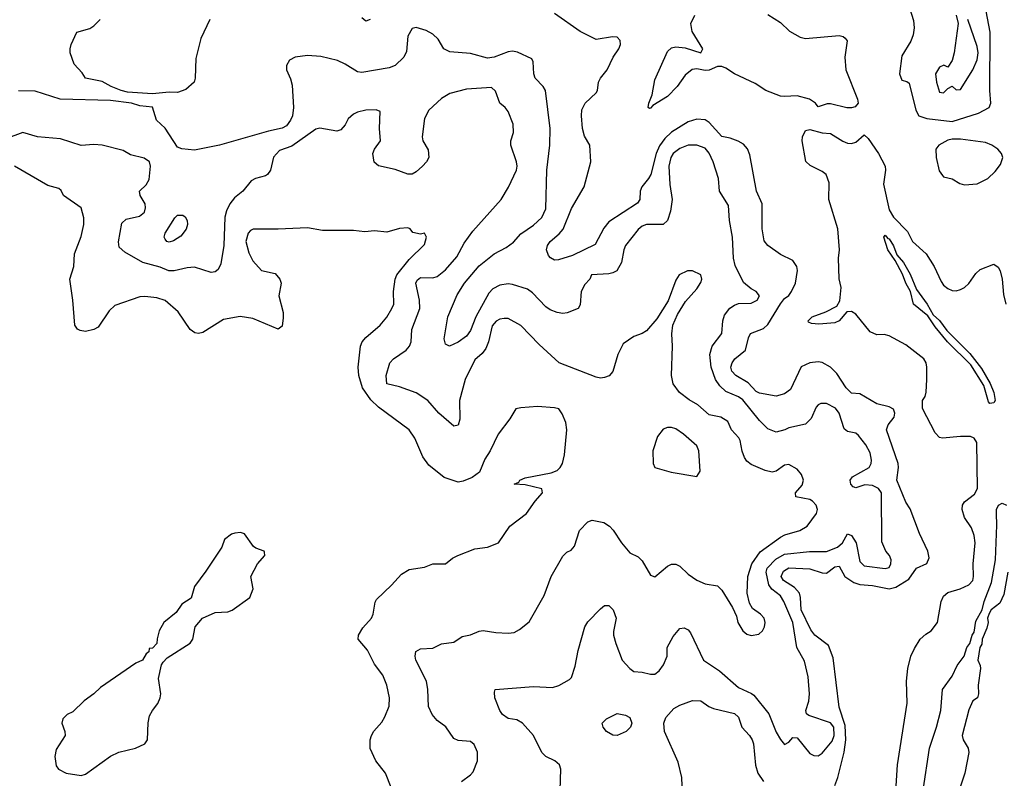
# Model space of a CAD drawing. Header units: inches. Extents: x 1552611 to 1694776, y 811966 to 917215.
# Tile 163 of 256: x 1623616 to 1628320, y 850646 to 854269. Entities that reach past the tile are written whole.
import ezdxf

# ---------------------------------------------------------------- set-up
doc = ezdxf.new("R2010")
doc.units = ezdxf.units.IN
doc.header["$MEASUREMENT"] = 0
doc.layers.add('B6825', color=7, linetype='Continuous')

msp = doc.modelspace()

# ---------------------------------------------------------------- linework, layer by layer
at = {"layer": 'B6825', "color": 5}
for points, elevation in [([(1627510, 850611.1), (1627523.6, 850650), (1627554.9, 850770), (1627563.1, 850830), (1627558.7, 850898.7), (1627530, 850985.2), (1627501.8, 851221.8), (1627479.5, 851279.5), (1627414.8, 851330), (1627395.2, 851355.2), (1627349.3, 851450), (1627345.8, 851510), (1627340.6, 851530), (1627317.6, 851557.6), (1627264.6, 851590), (1627253.3, 851610), (1627264.1, 851635.9), (1627290, 851651.2), (1627390, 851646.9), (1627450, 851627.2), (1627470, 851625.7), (1627510, 851655.9), (1627530, 851658.9), (1627557.9, 851610), (1627600.7, 851580.7), (1627630, 851571.5), (1627690, 851566.4), (1627770, 851550.8), (1627801.4, 851558.6), (1627862.8, 851597.2), (1627899.7, 851650), (1627950, 851672), (1627960.7, 851699.3), (1627955, 851730), (1627914.7, 851814.7), (1627870, 851932.8), (1627850, 851964.7), (1627806, 852070), (1627814.2, 852130), (1627812.2, 852150), (1627756.9, 852310), (1627765.3, 852334.7), (1627793, 852370), (1627797.1, 852390), (1627790, 852409.5), (1627770, 852419.4), (1627710, 852433.8), (1627630, 852482.5), (1627590, 852485.5), (1627563.6, 852510), (1627519.7, 852579.7), (1627488.8, 852608.8), (1627450, 852631.9), (1627430, 852635.2), (1627390, 852629.4), (1627349.4, 852610.6), (1627297.6, 852502.4), (1627270, 852482.2), (1627230, 852470.7), (1627150, 852484.9), (1627133.5, 852493.5), (1627095.3, 852535.3), (1627037.3, 852570), (1627018.4, 852590), (1627013.5, 852610), (1627019.4, 852630), (1627032.5, 852650), (1627083.4, 852690), (1627097.8, 852750), (1627107.5, 852770), (1627170, 852794.5), (1627190, 852812.8), (1627250, 852912.3), (1627270, 852937.2), (1627290, 852951.5), (1627302.9, 852970), (1627322, 853010), (1627331.2, 853071.2), (1627328.5, 853090), (1627310, 853118.3), (1627250, 853148.2), (1627190, 853191.1), (1627172.2, 853212.2), (1627162.5, 853270), (1627162.2, 853390), (1627135.3, 853450), (1627104.1, 853624.1), (1627092.7, 853652.7), (1627073.7, 853673.7), (1627048.3, 853688.3), (1627010, 853703.5), (1626970, 853711.4), (1626910, 853778), (1626890, 853790.5), (1626850, 853793.3), (1626810, 853781.1), (1626730, 853732), (1626697.8, 853702.2), (1626673.1, 853666.9), (1626656.5, 853630), (1626630.6, 853529.4), (1626620.3, 853510), (1626587.6, 853470), (1626579.2, 853450), (1626577.8, 853410), (1626567.9, 853392.1), (1626430, 853303.2), (1626406.3, 853273.7), (1626364.7, 853195.3), (1626257.3, 853142.7), (1626190, 853121.9), (1626170, 853121), (1626151, 853131), (1626142, 853142), (1626131.9, 853170), (1626137.5, 853190), (1626150.6, 853210), (1626193.6, 853246.4), (1626211.8, 853268.2), (1626252.5, 853367.5), (1626312.2, 853470), (1626344.5, 853590), (1626339.7, 853670), (1626313.4, 853713.4), (1626303.8, 853750), (1626299.2, 853810), (1626302, 853838), (1626317, 853870), (1626370, 853919.3), (1626376, 853930), (1626380.9, 853970), (1626390.8, 853990), (1626422.9, 854030), (1626451.6, 854090), (1626478.2, 854130), (1626485.5, 854150), (1626485.1, 854170), (1626470, 854185.1), (1626447.2, 854187.2), (1626370, 854174.3), (1626292.9, 854212.9), (1626170, 854299.1)], 820), ([(1627190, 854294.2), (1627250, 854256), (1627293.3, 854213.3), (1627345, 854185), (1627370, 854179.5), (1627530, 854193.5), (1627549.4, 854189.4), (1627560.1, 854180.1), (1627568.3, 854168.3), (1627558.3, 854090), (1627563, 854030), (1627617.9, 853890), (1627621.5, 853870), (1627607.4, 853852.6), (1627590, 853847.5), (1627568.1, 853848.1), (1627490, 853866.3), (1627473.6, 853866.4), (1627430, 853853), (1627418, 853870), (1627389.6, 853890), (1627330, 853905.7), (1627270, 853901.3), (1627250, 853904.2), (1627179.8, 853930), (1627130, 853963.4), (1627029.9, 854009.9), (1626990, 854037.4), (1626970, 854045.5), (1626950, 854045.2), (1626910, 854027.3), (1626890, 854025.9), (1626850, 854034.9), (1626829.2, 854030.8), (1626795.7, 854004.3), (1626756.3, 853950), (1626710, 853901.8), (1626640.9, 853859.1), (1626630, 853845.8), (1626624.2, 853844.2), (1626618, 853850), (1626621, 853870), (1626636.9, 853910), (1626650, 853981.1), (1626710, 854117.4), (1626730, 854134.5), (1626750, 854139.7), (1626794.2, 854134.2), (1626869.6, 854110.4), (1626879.7, 854130), (1626827.7, 854212.3), (1626822, 854250), (1626840.7, 854290)], 780), ([(1627864.7, 854330), (1627885.5, 854265.5), (1627889.5, 854230), (1627883.9, 854196.1), (1627873.2, 854166.8), (1627830, 854095.6), (1627818.4, 854010), (1627830, 853979.5), (1627854.3, 853974.3), (1627865.9, 853965.9), (1627897.2, 853837.2), (1627911.6, 853810), (1627950, 853796.3), (1628070, 853783.3), (1628197.2, 853822.8), (1628246.9, 853850), (1628255.4, 853870), (1628250.3, 853930), (1628252.6, 854210), (1628233.5, 854310)], 820), ([(1628090.4, 854290.4), (1628098.7, 854250), (1628080.2, 854110), (1628070, 854073.2), (1628050, 854042), (1628031.5, 854051.5), (1628010, 854042.4), (1627991.7, 854010), (1627995.3, 853970), (1628010, 853922.8), (1628030, 853918.8), (1628050, 853941), (1628070, 853951.3), (1628090, 853934), (1628110, 853934.8), (1628170, 854028.8), (1628190, 854076.4), (1628194.6, 854110), (1628190, 854141.2), (1628145.6, 854270)], 840), ([(1624524.4, 854270), (1624480.2, 854179.8), (1624456.7, 854083.3), (1624453.7, 853990), (1624448.5, 853970), (1624410, 853935.1), (1624370, 853920.4), (1624330, 853923.5), (1624250, 853915.5), (1624130, 853922.9), (1624099.7, 853930), (1624051.8, 853950), (1624010, 853974), (1623930, 853989.3), (1623914.6, 854014.6), (1623876.5, 854056.5), (1623857.2, 854110), (1623856, 854130), (1623861.2, 854150), (1623889, 854210), (1623950, 854227), (1623970, 854239.5), (1624000.5, 854270)], 820), ([(1625290.6, 854270), (1625270, 854261.1), (1625250, 854278)], 820), ([(1626197.4, 850590), (1626200.3, 850690), (1626194.8, 850710), (1626172, 850730), (1626129.8, 850749.8), (1626110, 850769.6), (1626070, 850849.7), (1626018, 850910), (1625990, 850924.8), (1625950, 850931.8), (1625922.2, 850950), (1625909.2, 850970), (1625886.1, 851030), (1625883.5, 851056.5), (1625887.3, 851070), (1626070, 851084.6), (1626160.6, 851079.4), (1626190.9, 851089.1), (1626242.4, 851117.6), (1626252.1, 851127.9), (1626270, 851180.7), (1626283.3, 851256.7), (1626315.3, 851370), (1626330, 851393.1), (1626390, 851454.9), (1626410, 851470.5), (1626430, 851470.6), (1626450.4, 851450), (1626465.3, 851410), (1626452.4, 851347.6), (1626452.3, 851330), (1626464.2, 851290), (1626494.7, 851210), (1626530, 851170.3), (1626550, 851156.4), (1626590, 851153), (1626630, 851143), (1626650, 851143.8), (1626670, 851159.3), (1626691.4, 851188.6), (1626708.4, 851230), (1626709.7, 851270), (1626737.3, 851322.7), (1626770, 851361.1), (1626790, 851364.6), (1626810, 851354.6), (1626820.3, 851340.3), (1626882.8, 851210), (1626959.5, 851159.5), (1627050, 851079.1), (1627111.7, 851051.7), (1627122.7, 851042.7), (1627194.6, 850954.6), (1627230, 850866.4), (1627250, 850830.5), (1627270, 850806.8), (1627290, 850818.8), (1627310, 850840.7), (1627330, 850839.1), (1627390, 850764.4), (1627410, 850754.3), (1627430, 850753.4), (1627450, 850766), (1627497.2, 850822.8), (1627507.5, 850850), (1627505.3, 850890), (1627490, 850911.1), (1627385.2, 850945.2), (1627374.3, 850954.3), (1627371.8, 850970), (1627385.2, 851014.8), (1627389.3, 851050), (1627383.2, 851130), (1627365.3, 851205.3), (1627328, 851270), (1627308.7, 851390), (1627266.2, 851490), (1627250, 851517.6), (1627208.9, 851548.9), (1627194.1, 851570), (1627181.4, 851630), (1627186.5, 851650), (1627228.2, 851691.8), (1627270, 851715.6), (1627388.5, 851728.5), (1627470, 851729.6), (1627523.1, 851750), (1627547.1, 851770), (1627570, 851814), (1627590, 851805.5), (1627611.6, 851770), (1627630, 851682), (1627650, 851660.4), (1627750, 851647.4), (1627770, 851653), (1627777.2, 851670), (1627779.1, 851690), (1627771.1, 851710), (1627753.6, 851730), (1627734.9, 851774.9), (1627732.5, 852010), (1627718.2, 852030), (1627690, 852043.7), (1627652.6, 852047.4), (1627610, 852033.3), (1627597.2, 852037.2), (1627586, 852050), (1627583, 852070), (1627594.2, 852085.8), (1627674, 852130), (1627683.4, 852150), (1627684.8, 852164.8), (1627679.5, 852199.5), (1627658.1, 852238.1), (1627623.3, 852283.3), (1627610, 852294.7), (1627570, 852301.7), (1627554.7, 852314.7), (1627530.9, 852390), (1627513.4, 852413.4), (1627470, 852435.2), (1627443.6, 852436.4), (1627430, 852429.7), (1627421.2, 852418.8), (1627396.2, 852363.8), (1627370, 852336.4), (1627290, 852320.3), (1627270.4, 852310), (1627230, 852299), (1627190, 852315.3), (1627150, 852354.6), (1627070, 852453), (1627050, 852467.2), (1626990, 852493.2), (1626960.8, 852520.8), (1626940.5, 852550), (1626919.8, 852610), (1626913.3, 852670), (1626923.5, 852710), (1626970.8, 852770), (1626975.3, 852830), (1626983, 852857), (1627008.6, 852891.4), (1627030, 852905.7), (1627050, 852913), (1627110, 852914.9), (1627139.5, 852930), (1627149.5, 852950), (1627134.5, 852970), (1627110, 852983), (1627073.3, 853013.3), (1627034.5, 853094.5), (1627025.9, 853130), (1627021.3, 853230), (1627007.3, 853310), (1627002.2, 853382.2), (1626959.2, 853450), (1626954.4, 853510), (1626928.3, 853590), (1626910, 853631.5), (1626890, 853654.9), (1626850, 853669), (1626810, 853669), (1626770, 853654.1), (1626738.3, 853630), (1626726.3, 853610), (1626716.6, 853570), (1626721.5, 853481.5), (1626733.2, 853410), (1626725, 853355), (1626710.7, 853309.3), (1626689.3, 853290.7), (1626610, 853291.2), (1626590, 853282.9), (1626570, 853266.2), (1626510.3, 853190), (1626501.3, 853170), (1626491.4, 853108.6), (1626467.7, 853070), (1626450, 853059.7), (1626430, 853055.4), (1626346.8, 853050), (1626339.1, 853030), (1626315.8, 853004.2), (1626298.6, 852970), (1626292.9, 852907.1), (1626283.8, 852890), (1626231.6, 852868.4), (1626210, 852865.9), (1626182.9, 852870), (1626150, 852882.7), (1626130, 852896.8), (1626065, 852965), (1626041.8, 852981.8), (1625970, 853004.3), (1625950, 853006.7), (1625910, 853000.7), (1625876, 852984), (1625856.5, 852963.5), (1625795.6, 852850), (1625770, 852784.2), (1625750, 852757.2), (1625710, 852728.2), (1625669.7, 852709.7), (1625650, 852719), (1625644, 852744), (1625661.2, 852850), (1625705.9, 852954.1), (1625740.6, 853010), (1625810, 853092.7), (1625881.8, 853150), (1625939.3, 853180.7), (1625974.2, 853205.8), (1626010, 853246.7), (1626070, 853288), (1626110, 853324.2), (1626130, 853366), (1626133.5, 853550), (1626149, 853670), (1626149.8, 853750), (1626127.6, 853930), (1626116.2, 853950), (1626078.9, 853990), (1626071.9, 854010), (1626068.4, 854068.4), (1626062.5, 854082.5), (1625994.2, 854114.2), (1625970, 854118.7), (1625950, 854115.8), (1625882, 854090), (1625850, 854085.6), (1625770, 854108.2), (1625670, 854114.8), (1625641.6, 854130), (1625615.2, 854175.2), (1625590, 854199.5), (1625557.1, 854217.1), (1625510, 854232.3), (1625490, 854227.3), (1625470.6, 854190.6), (1625463.4, 854116.6), (1625450.4, 854090), (1625410.2, 854049.8), (1625380.9, 854039.1), (1625250, 854016.9), (1625230, 854019.7), (1625170, 854056.9), (1625133.4, 854073.4), (1625053.6, 854093.6), (1624990, 854098.3), (1624931, 854090), (1624904.9, 854075.1), (1624890.4, 854050), (1624890.4, 854030), (1624910, 853986.8), (1624916.6, 853956.6), (1624924.3, 853850), (1624919.4, 853810), (1624910, 853788.4), (1624890, 853762.3), (1624870, 853750.9), (1624803.5, 853736.5), (1624570, 853669.8), (1624450, 853645.7), (1624390, 853652.8), (1624370, 853660.5), (1624310, 853750.9), (1624268.9, 853788.9), (1624250, 853851.1), (1624190, 853857.6), (1624149.7, 853870), (1624050, 853883.1), (1623808.7, 853888.7), (1623690, 853927.7), (1623610, 853928.9)], 840), ([(1625726, 850630), (1625770, 850662.4), (1625782.4, 850677.6), (1625802.4, 850730), (1625803.1, 850770), (1625787.5, 850807.5), (1625770, 850821.4), (1625710, 850826), (1625690, 850835.6), (1625651.4, 850891.4), (1625610, 850922.3), (1625585.7, 850950), (1625569.1, 850989.1), (1625566.2, 851070), (1625558.8, 851110), (1625507.4, 851210), (1625504.7, 851230), (1625508.5, 851251.5), (1625530, 851264.9), (1625590, 851267.6), (1625631.5, 851288.5), (1625690, 851296.3), (1625730, 851323.8), (1625770, 851330.4), (1625810, 851348.7), (1625830, 851352), (1625890, 851341.6), (1625950, 851339.1), (1625977.4, 851342.6), (1626003.7, 851356.3), (1626050, 851393.4), (1626121.4, 851518.6), (1626154, 851610), (1626210, 851707.3), (1626230, 851725.5), (1626250, 851735.5), (1626265.7, 851754.3), (1626289.9, 851830.1), (1626330, 851870.4), (1626350, 851878), (1626407.1, 851867.1), (1626433, 851850), (1626451.3, 851831.3), (1626490.3, 851770), (1626530, 851722.4), (1626570, 851703.8), (1626590, 851684.9), (1626630, 851615.5), (1626650, 851608.2), (1626710, 851659.6), (1626730, 851669), (1626750, 851669), (1626770, 851659.6), (1626810, 851620.9), (1626850, 851592.7), (1626890, 851574.6), (1626950, 851565.7), (1626970, 851544.4), (1627021.7, 851461.7), (1627039.9, 851419.9), (1627047.2, 851390), (1627070, 851350.6), (1627090, 851334.4), (1627110, 851328.4), (1627146.2, 851333.8), (1627164.5, 851350), (1627174.7, 851370), (1627177.4, 851390), (1627172.6, 851410), (1627154.5, 851430), (1627116.3, 851456.3), (1627103.1, 851483.1), (1627090.7, 851530.7), (1627094.9, 851610), (1627114.1, 851670), (1627153.2, 851726.8), (1627250, 851796.8), (1627271.7, 851808.3), (1627343.6, 851830), (1627377.4, 851850), (1627421.7, 851910), (1627427.6, 851930), (1627421, 851950), (1627402.7, 851970), (1627390, 851977), (1627323, 851990), (1627321.5, 852010), (1627353.4, 852046.6), (1627359.9, 852070), (1627350, 852097.4), (1627330, 852121.7), (1627290, 852144.8), (1627270, 852141), (1627230, 852112.3), (1627210, 852108.5), (1627176.6, 852116.6), (1627110, 852144.8), (1627090, 852160.4), (1627078, 852178), (1627067.6, 852207.6), (1627058.5, 852258.5), (1627051.6, 852271.6), (1627015.8, 852310), (1626998.7, 852350), (1626966, 852370), (1626910, 852382.4), (1626856.1, 852430), (1626813.7, 852453.7), (1626768.4, 852488.4), (1626737.4, 852530), (1626729.8, 852570), (1626734.1, 852710), (1626731.4, 852768.6), (1626736.4, 852810), (1626758.7, 852861.3), (1626796.6, 852923.4), (1626850, 852983.8), (1626870, 853014), (1626874.2, 853030), (1626869.6, 853050), (1626830, 853069.7), (1626806, 853070), (1626766.4, 853050), (1626750, 853025.2), (1626713, 852927), (1626660.2, 852839.8), (1626610, 852782.9), (1626590, 852769.6), (1626550, 852756.2), (1626499.5, 852720.5), (1626474, 852670), (1626450, 852589.4), (1626431.3, 852568.7), (1626410, 852559.7), (1626390, 852556.9), (1626370, 852561.5), (1626193.6, 852630), (1626097.7, 852717.7), (1626010, 852808.3), (1625950, 852842.6), (1625930, 852842.6), (1625910, 852838.9), (1625891.6, 852828.4), (1625873.4, 852806.6), (1625855.9, 852730), (1625842.2, 852697.8), (1625824.9, 852675.1), (1625790, 852644.4), (1625743.6, 852550), (1625717.3, 852450), (1625718.9, 852361.1), (1625710, 852332.7), (1625690, 852327), (1625618.3, 852390), (1625564.8, 852450), (1625510, 852487.2), (1625430, 852516.1), (1625369.9, 852529.9), (1625366, 852570), (1625383.9, 852630), (1625401.6, 852650), (1625462.7, 852690), (1625478.3, 852710), (1625485.5, 852730), (1625488.5, 852790), (1625527.2, 852890), (1625526.4, 852930), (1625508.5, 853010), (1625514.9, 853025.1), (1625530, 853037.6), (1625590, 853036.1), (1625610, 853042.1), (1625650, 853073.8), (1625703.3, 853136.7), (1625739, 853201), (1625781.2, 853258.8), (1625916.4, 853410), (1625950.6, 853469.4), (1625988.7, 853550), (1625992.8, 853570), (1625989.8, 853590), (1625962, 853670), (1625961.7, 853690), (1625975.3, 853730), (1625972.4, 853770), (1625949.8, 853829.8), (1625934.5, 853850), (1625910, 853869.5), (1625888, 853928), (1625870, 853945.7), (1625750, 853937.3), (1625670, 853916.4), (1625630, 853892), (1625570, 853836.9), (1625550, 853797.2), (1625538, 853710), (1625542, 853690), (1625567.5, 853647.5), (1625570.7, 853610), (1625559.8, 853590), (1625540.8, 853570), (1625510, 853542.5), (1625490, 853531.6), (1625470, 853530.5), (1625410, 853553), (1625330, 853571.7), (1625309, 853589), (1625302.1, 853630), (1625310.5, 853650), (1625339.1, 853690), (1625334, 853750), (1625337.3, 853830), (1625319.1, 853839.1), (1625270, 853836.3), (1625230, 853827.1), (1625210, 853817.8), (1625184.8, 853795.2), (1625170, 853766.9), (1625150, 853743.2), (1625130, 853736.4), (1625050, 853750.9), (1625030, 853746.8), (1624915, 853665), (1624856.3, 853643.7), (1624828.3, 853611.7), (1624813.3, 853550), (1624799.3, 853530), (1624790, 853522.8), (1624742, 853510), (1624720.9, 853499.1), (1624681.5, 853450), (1624641.7, 853418.3), (1624619.3, 853390), (1624603.4, 853356.6), (1624595, 853325), (1624590.1, 853190), (1624576.8, 853103.2), (1624564.2, 853075.8), (1624550, 853064.8), (1624530, 853060.8), (1624450, 853087), (1624415.9, 853084.1), (1624354, 853070), (1624328, 853070), (1624286.9, 853086.9), (1624203.7, 853110), (1624118.3, 853158.3), (1624090, 853182), (1624087.2, 853207.2), (1624103.3, 853296.7), (1624124.4, 853315.6), (1624188.7, 853331.3), (1624211.2, 853350), (1624216.4, 853370), (1624214.8, 853390), (1624191.2, 853430), (1624188.2, 853450), (1624219.8, 853480.2), (1624233.7, 853506.3), (1624240.3, 853570), (1624235.3, 853590), (1624210, 853606.9), (1624144.2, 853624.2), (1624110, 853643.8), (1624009.2, 853670), (1623970, 853673.6), (1623910, 853668.4), (1623810, 853699.3), (1623701.2, 853710), (1623630, 853730.8), (1623550, 853700.5)], 860), ([(1627803.8, 850610), (1627809.9, 850710), (1627854.9, 851005.1), (1627853.1, 851110), (1627858.2, 851170), (1627873.6, 851230), (1627890, 851266), (1627918.1, 851310), (1627945, 851335), (1627971, 851350), (1628000.6, 851390), (1628017.7, 851490), (1628030, 851516), (1628050, 851533.7), (1628108.8, 851550), (1628149.8, 851570), (1628168.7, 851590), (1628173.2, 851610), (1628170.6, 851670), (1628179.8, 851770), (1628175.3, 851804.7), (1628162.3, 851842.3), (1628130, 851891.2), (1628118.4, 851930), (1628120.5, 851950), (1628130, 851966.2), (1628177.7, 852002.3), (1628191.9, 852030), (1628188.4, 852250), (1628175.6, 852270), (1628157.7, 852277.7), (1628110, 852279), (1628025.2, 852270), (1628010, 852272.8), (1627990, 852295.8), (1627928.1, 852411.9), (1627929.6, 852450.4), (1627941.2, 852470), (1627946, 852490), (1627949.3, 852550), (1627949.4, 852610), (1627946.6, 852630), (1627936, 852650), (1627850, 852716.3), (1627770, 852759.6), (1627745.4, 852765.4), (1627710, 852763.4), (1627678.2, 852778.2), (1627610, 852862.6), (1627590, 852875.6), (1627567, 852873), (1627531.3, 852830), (1627510, 852821.5), (1627434.3, 852814.3), (1627398.3, 852818.3), (1627384.8, 852824.8), (1627382.9, 852830), (1627401.5, 852850), (1627466.5, 852873.5), (1627519.6, 852900.4), (1627533.9, 852926.1), (1627539.8, 852990), (1627531.4, 853031.4), (1627527.4, 853130), (1627532.7, 853170), (1627524.1, 853270), (1627482, 853410), (1627482.9, 853490), (1627467.9, 853530), (1627450, 853543.9), (1627392.9, 853572.9), (1627371.7, 853591.7), (1627354.7, 853690), (1627356, 853710), (1627370, 853739), (1627390, 853744.6), (1627450, 853728.3), (1627490, 853726), (1627548.3, 853688.3), (1627570, 853679.9), (1627590, 853677.9), (1627610, 853684.5), (1627650, 853718.6), (1627670, 853701), (1627719.4, 853630), (1627751, 853570), (1627752.5, 853550), (1627742.6, 853482.6), (1627770, 853360.7), (1627790, 853326.4), (1627856.7, 853256.7), (1627880.7, 853210), (1627946.5, 853150), (1627984.6, 853090), (1628017.9, 853017.9), (1628030, 853001.1), (1628050, 852985), (1628070, 852975.2), (1628090, 852974.7), (1628110, 852980.2), (1628130, 852990.2), (1628150, 853009.3), (1628183.5, 853056.5), (1628204.8, 853075.2), (1628270, 853100.8), (1628290, 853086.9), (1628299.5, 853070), (1628310.3, 853030.3), (1628316.3, 852956.3), (1628326.6, 852910)], 780), ([(1625390, 850601.2), (1625363.9, 850670), (1625316.3, 850730), (1625290, 850789), (1625289.6, 850830), (1625297, 850850), (1625308.2, 850871.8), (1625345.7, 850914.3), (1625360, 850940), (1625380.3, 850990), (1625381.8, 851030), (1625369.1, 851090), (1625350, 851138.7), (1625310.7, 851190.7), (1625277.4, 851257.4), (1625232.8, 851310), (1625234.3, 851330), (1625255.6, 851364.4), (1625295.8, 851410), (1625304.7, 851430), (1625313.4, 851486.6), (1625320.8, 851499.2), (1625392.1, 851567.9), (1625439, 851621), (1625477.1, 851642.9), (1625550, 851653.7), (1625590, 851670.5), (1625650, 851670.8), (1625683.3, 851696.7), (1625709, 851710), (1625790, 851741.1), (1625850, 851750.4), (1625902.7, 851770), (1625958, 851850), (1626037.4, 851910), (1626078.7, 851970), (1626114, 852010), (1626110, 852028), (1626030, 852047.3), (1625978, 852050), (1626000.4, 852059.6), (1626005.2, 852070), (1626030, 852081.3), (1626154.5, 852105.5), (1626183.3, 852116.7), (1626198, 852130), (1626208.4, 852150), (1626218.6, 852190), (1626229, 852310), (1626224.8, 852344.8), (1626207.3, 852387.3), (1626191.3, 852410), (1626170, 852415.5), (1626090, 852422.3), (1626010, 852415.9), (1625986.4, 852410), (1625957.6, 852362.4), (1625902, 852290), (1625863.2, 852210), (1625838.2, 852170), (1625812.5, 852107.5), (1625777.3, 852082.7), (1625735.1, 852064.9), (1625710, 852060.3), (1625643.2, 852083.2), (1625570, 852141.6), (1625541.1, 852181.1), (1625502.7, 852270), (1625476.9, 852310), (1625330, 852417.9), (1625292.9, 852452.9), (1625254.1, 852510), (1625236.4, 852570), (1625232.4, 852610), (1625244.1, 852710), (1625252.5, 852730), (1625270, 852751.3), (1625337.6, 852810), (1625370, 852848), (1625394, 852890), (1625403.5, 852910), (1625401.1, 852970), (1625409.9, 853030), (1625417.2, 853050), (1625476.3, 853123.7), (1625550, 853194.8), (1625559.5, 853230), (1625550, 853249), (1625530, 853245.2), (1625493.2, 853253.2), (1625481.2, 853270), (1625470, 853274.7), (1625430, 853272), (1625370, 853254.3), (1625310, 853260.3), (1625263.7, 853256.3), (1625210, 853262.1), (1625062.9, 853262.9), (1624990, 853275), (1624850, 853268.5), (1624730.9, 853269.1), (1624717.9, 853262.1), (1624706.3, 853250), (1624696.1, 853210), (1624710, 853154.9), (1624730, 853117), (1624770, 853071.7), (1624836.4, 853056.4), (1624858.4, 853030), (1624865.3, 853010), (1624854.4, 852950), (1624874.1, 852870), (1624874.6, 852845.4), (1624870, 852805.2), (1624850, 852791.5), (1624730, 852842.3), (1624669.2, 852850.8), (1624590, 852836.4), (1624490, 852774.2), (1624470, 852769.8), (1624452.9, 852772.9), (1624430, 852789.7), (1624372.9, 852872.9), (1624310, 852928.2), (1624270, 852941), (1624213.2, 852946.8), (1624190, 852944.8), (1624070, 852903.8), (1624042.3, 852877.7), (1623990, 852800.2), (1623970, 852789.9), (1623930, 852779), (1623903.9, 852783.9), (1623891.1, 852791.1), (1623878.5, 852810), (1623870, 852928.7), (1623855.1, 853030), (1623874.6, 853090), (1623877.6, 853150), (1623910, 853234), (1623922.7, 853290), (1623922, 853322), (1623909.4, 853370), (1623825.1, 853430), (1623813.6, 853453.6), (1623803, 853463), (1623750, 853477.5), (1623590, 853568.9)], 880), ([(1627931.7, 850590), (1627961.7, 850790), (1627996.4, 850890), (1628015.7, 850970), (1628024.1, 851070), (1628070, 851133), (1628094.9, 851185.1), (1628128.7, 851230), (1628140.8, 851270), (1628155.1, 851290), (1628166.8, 851330), (1628176.5, 851343.5), (1628183.6, 851396.4), (1628213.3, 851450), (1628223.7, 851490), (1628258.6, 851581.4), (1628277.5, 851690), (1628284.5, 851855.5), (1628281.8, 851910), (1628283.2, 851930), (1628291.3, 851950), (1628310, 851959.2), (1628330, 851950.1)], 760), ([(1628337.1, 851630), (1628316.9, 851523.1), (1628298, 851482), (1628256.5, 851450), (1628247.4, 851432.6), (1628240.2, 851410), (1628242.5, 851390), (1628236.6, 851363.4), (1628214.3, 851310), (1628212.7, 851287.3), (1628202.6, 851270), (1628193.4, 851210), (1628204.9, 851184.9), (1628206.7, 851170), (1628195.2, 851090), (1628197, 851050), (1628192.2, 851030), (1628170, 851015.8), (1628150, 850972.4), (1628119.1, 850850), (1628122.5, 850830), (1628147.5, 850790), (1628150.1, 850769.9), (1628131.7, 850670), (1628098.1, 850570)], 760), ([(1626781.4, 850610), (1626778.3, 850650), (1626762.3, 850722.3), (1626696.3, 850870), (1626692.6, 850910), (1626703, 850937), (1626740.5, 850979.5), (1626770, 850995.6), (1626830, 851017.3), (1626870, 851016), (1626908.2, 850988.2), (1626930, 850979.2), (1627030, 850955.2), (1627050, 850937.7), (1627066.3, 850890), (1627102.2, 850850), (1627114.3, 850830), (1627121.2, 850810), (1627131.2, 850708.8), (1627141.8, 850670), (1627169.6, 850630)], 820)]:
    msp.add_lwpolyline(points, dxfattribs=dict(at, elevation=elevation))
for points, elevation in [([(1628070, 853698.4), (1628050, 853693.7), (1628007.1, 853670), (1627992.9, 853650), (1627994.1, 853610), (1628007.8, 853547.8), (1628024, 853524), (1628030, 853518.7), (1628070, 853509), (1628107, 853487), (1628130, 853480.6), (1628190, 853485.3), (1628240.3, 853510), (1628275.7, 853544.3), (1628301.9, 853578.1), (1628312.8, 853610), (1628306.6, 853630), (1628289, 853650), (1628259.8, 853670), (1628230, 853682.3), (1628110, 853697.9)], 820), ([(1624330, 853206.1), (1624319.2, 853210), (1624310, 853220.4), (1624306.2, 853230), (1624310.9, 853250), (1624356.8, 853323.2), (1624370, 853334.8), (1624395.3, 853335.3), (1624406.7, 853326.7), (1624415.3, 853310), (1624417.1, 853290), (1624411.3, 853268.7), (1624384.7, 853235.3), (1624350, 853212.8)], 840), ([(1628250, 852436.5), (1628244.6, 852444.6), (1628222.1, 852522.1), (1628160.3, 852620.3), (1628048.6, 852730), (1627990, 852801.9), (1627954.6, 852854.6), (1627885.7, 852910), (1627870.9, 852970.9), (1627849.9, 853009.9), (1627833.7, 853053.7), (1627798.8, 853118.8), (1627763.7, 853170), (1627743.5, 853230), (1627750, 853240.3), (1627763.2, 853223.2), (1627770, 853222), (1627790, 853188.7), (1627806.5, 853146.5), (1627838.2, 853110), (1627870, 853053.4), (1627900.2, 852980.2), (1627951.4, 852910), (1627979.7, 852859.7), (1628010, 852831.9), (1628044.7, 852784.7), (1628155.1, 852675.1), (1628210, 852603.5), (1628251.4, 852531.4), (1628270, 852487.7), (1628276.6, 852450), (1628270, 852438.5)], 760), ([(1626710, 852322), (1626690, 852314), (1626662, 852278), (1626640.6, 852210), (1626641.6, 852150), (1626650, 852130.4), (1626728.1, 852108.1), (1626850, 852086.5), (1626867, 852113), (1626859.8, 852210), (1626850, 852233.7), (1626787.1, 852290), (1626750, 852314.3), (1626730, 852321.4)], 880), ([(1624670, 851819.3), (1624643.4, 851816.6), (1624628.2, 851811.8), (1624594.4, 851785.6), (1624581, 851750), (1624505.5, 851634.5), (1624450, 851562), (1624434.4, 851505.6), (1624390, 851478), (1624362.8, 851437.2), (1624304.9, 851390), (1624282, 851350), (1624271.6, 851311.6), (1624270.8, 851289.2), (1624250, 851268), (1624234, 851266), (1624232, 851250), (1624219.6, 851240.4), (1624202, 851210), (1624170, 851195.3), (1624001, 851079), (1623970.2, 851049.8), (1623924, 851016), (1623870, 850963.6), (1623843, 850950), (1623821.1, 850930), (1623816.5, 850910), (1623830.5, 850870), (1623832.7, 850850), (1623790, 850784), (1623784, 850750), (1623790, 850706), (1623800.7, 850690), (1623838, 850670), (1623910, 850659.5), (1623930, 850665.7), (1624050, 850752.4), (1624089.7, 850770.3), (1624168.7, 850790), (1624212.7, 850810), (1624226, 850830), (1624229.6, 850910.4), (1624235.9, 850944.1), (1624249.3, 850970), (1624276.1, 851003.9), (1624287, 851030), (1624289.5, 851050), (1624278, 851122), (1624292.7, 851187.3), (1624300.2, 851199.8), (1624319.3, 851220.7), (1624430, 851291), (1624442.7, 851310), (1624454, 851370), (1624489.6, 851410.4), (1624550, 851437.1), (1624610, 851441.3), (1624630, 851448.7), (1624715.8, 851510), (1624731.2, 851550), (1624719.3, 851610), (1624751.8, 851670), (1624786.6, 851710), (1624785.6, 851725.6), (1624784, 851730), (1624744.4, 851744.4), (1624733.1, 851753.1), (1624690, 851813.2)], 920), ([(1626470, 850849.8), (1626450, 850851.2), (1626419.6, 850870), (1626403.6, 850890), (1626398.4, 850910), (1626419.5, 850930), (1626470, 850955.8), (1626510, 850947.2), (1626530, 850935.6), (1626540.7, 850910), (1626533.8, 850890), (1626512.9, 850870)], 820)]:
    msp.add_lwpolyline(points, close=True, dxfattribs=dict(at, elevation=elevation))

doc.saveas('drawing.dxf')
